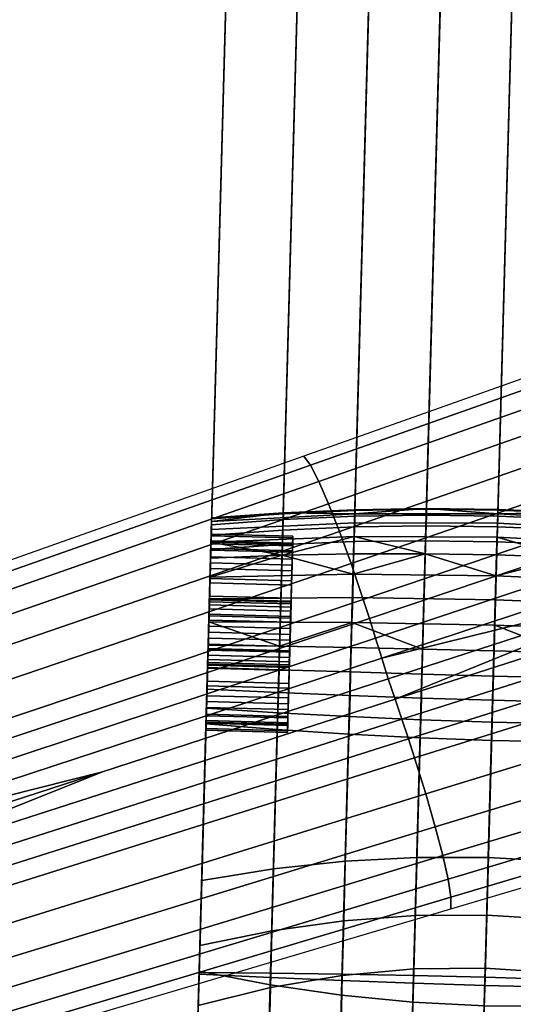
# Model space of a CAD drawing. Header units: millimetres. Extents: x -335 to 335, y -340 to 312.
# Tile 9 of 108: x -275 to -244, y -102 to -42. Entities that reach past the tile are written whole.
import ezdxf

# ---------------------------------------------------------------- set-up
doc = ezdxf.new("R2010")
doc.units = ezdxf.units.MM
doc.header["$MEASUREMENT"] = 0
doc.layers.add('podnoz', color=7, linetype='Continuous', true_color=0x000000)
doc.layers.add('podrucky', color=7, linetype='Continuous', true_color=0x000000)

msp = doc.modelspace()

# ---------------------------------------------------------------- meshes
at = {"layer": 'podnoz'}
mesh = msp.add_polyface(dxfattribs=at)
corners = [(-182.512, -56, 156.998), (-150.496, -45.326, 166.603), (-150.99, -43.807, 165.589), (-182.965, -54.582, 156.058), (-182.045, -57.473, 157.577), (-149.98, -46.912, 167.216), (-221.785, -56.465, 118.158), (-186.617, -44.012, 126.761), (-186.936, -43.385, 118.742), (-222.162, -55.859, 110.785), (-221.303, -57.511, 124.922), (-186.176, -45.097, 134.158), (-220.727, -58.952, 130.965), (-185.623, -46.601, 140.794), (-220.068, -60.743, 136.173), (-184.969, -48.484, 146.534), (-219.344, -62.837, 140.436), (-184.225, -50.705, 151.239), (-218.568, -65.188, 143.64), (-183.402, -53.224, 154.773), (-218.166, -66.446, 144.809), (-217.754, -67.751, 145.672), (-217.338, -69.098, 146.213), (-255.027, -72.881, 125.082), (-255.689, -71.19, 120.378), (-254.316, -74.847, 128.922), (-253.57, -77.038, 131.805), (-253.191, -78.203, 132.859), (-252.811, -79.405, 133.639), (-252.43, -80.638, 134.135), (-165.527, -53.783, 162.668), (-149.447, -48.559, 167.409), (-199.266, -64.746, 152.19), (-181.566, -58.995, 157.777), (-216.916, -70.481, 146.42), (-234.512, -76.198, 140.468), (-145.197, -61.749, 148.996), (-144.713, -63.325, 141.805), (-112.168, -53.627, 148.77), (-112.695, -52.001, 156.525), (-145.82, -59.772, 155.232), (-113.359, -49.948, 163.269), (-146.57, -57.431, 160.353), (-114.15, -47.498, 168.818), (-147.434, -54.759, 164.197), (-115.059, -44.682, 172.986), (-147.902, -53.31, 165.589), (-115.551, -43.146, 174.494), (-176.846, -74.085, 126.761), (-176.734, -74.778, 118.742), (-144.215, -65.146, 125.205), (-144.381, -64.469, 133.821), (-177.129, -72.948, 134.158), (-177.564, -71.406, 140.794), (-178.141, -69.498, 146.534), (-178.844, -67.264, 151.239), (-179.66, -64.742, 154.773), (-180.104, -63.386, 156.058), (-180.57, -61.972, 156.998), (-148.396, -51.79, 166.603), (-181.059, -60.507, 157.577), (-148.912, -50.205, 167.216), (-212.617, -84.682, 118.158), (-212.566, -85.392, 110.785), (-212.842, -83.551, 124.922), (-213.223, -82.046, 130.965), (-213.742, -80.211, 136.173), (-214.389, -78.092, 140.436), (-215.143, -75.733, 143.64), (-215.555, -74.478, 144.809), (-215.99, -73.181, 145.672), (-216.445, -71.846, 146.213), (-248.213, -95.253, 108.738), (-248.215, -95.953, 101.986), (-248.381, -94.151, 114.899), (-248.701, -92.696, 120.378), (-249.16, -90.939, 125.082), (-249.74, -88.93, 128.922), (-250.426, -86.72, 131.805), (-250.803, -85.555, 132.859), (-251.201, -84.358, 133.639), (-251.617, -83.136, 134.135)]
mesh.append_faces([[corners[k] for k in face] for face in [(0, 1, 2, 3), (4, 5, 1, 0), (6, 7, 8, 9), (10, 11, 7, 6), (12, 13, 11, 10), (14, 15, 13, 12), (16, 17, 15, 14), (18, 19, 17, 16), (20, 3, 19, 18), (21, 0, 3, 20), (22, 4, 0, 21), (23, 14, 12, 24), (25, 16, 14, 23), (26, 18, 16, 25), (27, 20, 18, 26), (28, 21, 20, 27), (29, 22, 21, 28), (5, 4, 30, 31), (4, 22, 32, 33), (22, 34, 32, 32), (33, 30, 4, 4), (34, 22, 35, 35), (22, 29, 35, 35), (36, 37, 38, 39), (40, 36, 39, 41), (42, 40, 41, 43), (44, 42, 43, 45), (46, 44, 45, 47), (48, 49, 50, 51), (52, 48, 51, 37), (53, 52, 37, 36), (54, 53, 36, 40), (55, 54, 40, 42), (56, 55, 42, 44), (57, 56, 44, 46), (58, 57, 46, 59), (60, 58, 59, 61), (62, 63, 49, 48), (64, 62, 48, 52), (65, 64, 52, 53), (66, 65, 53, 54), (67, 66, 54, 55), (68, 67, 55, 56), (69, 68, 56, 57), (70, 69, 57, 58), (71, 70, 58, 60), (72, 73, 63, 62), (74, 72, 62, 64), (75, 74, 64, 65), (76, 75, 65, 66), (77, 76, 66, 67), (78, 77, 67, 68), (79, 78, 68, 69), (80, 79, 69, 70), (81, 80, 70, 71), (61, 31, 30, 60), (71, 60, 32, 32), (60, 33, 32, 32), (71, 32, 34, 34), (33, 60, 30, 30), (34, 35, 71, 71)]])
mesh = msp.add_polyface(dxfattribs=at)
corners = [(-299.432, -91.609, 64), (-297.516, -92.603, 89.984), (-297.828, -93.901, 64), (-296.73, -96.413, 64), (-296.176, -94.835, 90.146), (-296.141, -99.092, 64), (-295.125, -99.957, 89.984), (-296.092, -101.888, 64), (-296.598, -104.639, 64), (-295.809, -103.743, 89.475), (-297.617, -107.185, 64), (-296.877, -106.093, 88.986), (-299.111, -109.484, 64), (-295.223, -101.242, 89.847), (-295.354, -97.365, 90.146), (-296.787, -93.676, 90.084), (-295.693, -96.076, 90.167), (-295.168, -98.662, 90.084), (-256.797, -68.835, 108.738), (-221.785, -56.465, 118.158), (-222.162, -55.859, 110.785), (-257.211, -68.27, 101.986), (-256.285, -69.825, 114.899), (-221.303, -57.511, 124.922), (-255.689, -71.19, 120.378), (-220.727, -58.952, 130.965), (-291.65, -81.097, 98.522), (-292.062, -80.612, 92.353), (-291.135, -81.997, 104.12), (-290.537, -83.261, 109.073), (-289.875, -84.838, 113.306), (-255.027, -72.881, 125.082), (-289.166, -86.675, 116.743), (-254.316, -74.847, 128.922), (-288.43, -88.722, 119.309), (-253.57, -77.038, 131.805), (-288.059, -89.808, 120.242), (-253.191, -78.203, 132.859), (-287.688, -90.927, 120.929), (-252.811, -79.405, 133.639), (-287.318, -92.072, 121.36), (-252.43, -80.638, 134.135), (-313.377, -88.158, 86.025), (-319.453, -92.84, 98.346), (-321.525, -96.541, 103.658), (-322.252, -100.472, 106.909), (-322.203, -101.766, 107.512), (-252.051, -81.897, 134.335), (-234.512, -76.198, 140.468), (-269.531, -87.577, 128.021), (-304.316, -98.879, 114.853), (-286.955, -93.237, 121.527), (-283.617, -105.819, 98.522), (-283.668, -106.454, 92.353), (-248.215, -95.953, 101.986), (-248.213, -95.253, 108.738), (-283.73, -104.788, 104.12), (-248.381, -94.151, 114.899), (-283.988, -103.414, 109.073), (-248.701, -92.696, 120.378), (-284.379, -101.749, 113.306), (-249.16, -90.939, 125.082), (-284.887, -99.845, 116.743), (-249.74, -88.93, 128.922), (-285.494, -97.757, 119.309), (-250.426, -86.72, 131.805), (-285.832, -96.66, 120.242), (-250.803, -85.555, 132.859), (-286.189, -95.537, 120.929), (-251.201, -84.358, 133.639), (-286.564, -94.394, 121.36), (-251.617, -83.136, 134.135), (-305.346, -112.877, 86.025), (-313.012, -112.661, 98.346), (-310.365, -113.154, 94.311), (-316.865, -110.885, 103.658), (-319.764, -108.131, 106.909), (-320.484, -107.056, 107.512), (-318.992, -109.057, 106.144), (-314.367, -112.202, 100.3), (-216.445, -71.846, 146.213), (-321.115, -105.832, 107.892)]
mesh.append_faces([[corners[k] for k in face] for face in [(0, 1, 2, 2), (3, 2, 4, 4), (5, 6, 7, 7), (8, 9, 10, 10), (10, 11, 12, 12), (13, 8, 7, 7), (3, 14, 5, 5), (2, 15, 4, 4), (15, 2, 1, 1), (3, 4, 16, 16), (5, 14, 17, 17), (6, 5, 17, 17), (13, 9, 8, 8), (13, 7, 6, 6), (9, 11, 10, 10), (3, 16, 14, 14), (18, 19, 20, 21), (22, 23, 19, 18), (24, 25, 23, 22), (26, 18, 21, 27), (28, 22, 18, 26), (29, 24, 22, 28), (30, 31, 24, 29), (32, 33, 31, 30), (34, 35, 33, 32), (36, 37, 35, 34), (38, 39, 37, 36), (40, 41, 39, 38), (42, 26, 27, 27), (43, 29, 28, 28), (44, 32, 30, 30), (45, 36, 34, 34), (46, 38, 36, 36), (41, 47, 48, 48), (41, 40, 49, 47), (40, 50, 51, 51), (51, 49, 40, 40), (52, 53, 54, 55), (56, 52, 55, 57), (58, 56, 57, 59), (60, 58, 59, 61), (62, 60, 61, 63), (64, 62, 63, 65), (66, 64, 65, 67), (68, 66, 67, 69), (70, 68, 69, 71), (72, 53, 52, 52), (73, 56, 58, 58), (56, 74, 52, 52), (75, 60, 62, 62), (76, 64, 66, 66), (77, 66, 68, 68), (64, 78, 62, 62), (60, 79, 58, 58), (71, 48, 47, 47), (80, 48, 71, 71), (71, 47, 49, 70), (70, 51, 50, 50), (51, 70, 49, 49), (70, 81, 68, 68)]])
at = {"layer": 'podrucky'}
mesh = msp.add_polyface(dxfattribs=at)
corners = [(-221.451, 160.112, 632.927), (-221.936, 142.486, 631.806), (-221.629, 153.629, 630.459), (-221.214, 168.72, 632.027), (-221.478, 159.15, 629.19), (-228.629, -100.823, 645.978), (-221.328, 164.581, 627.529), (-256.616, 154.592, 630.459), (-256.923, 143.448, 631.806), (-256.438, 161.074, 632.927), (-263.615, -99.861, 645.978), (-256.464, 160.113, 629.19), (-256.201, 169.682, 632.027), (-256.315, 165.544, 627.529), (-247.691, 160.203, 626.371), (-252.071, 160.186, 627.544), (-251.925, 165.436, 625.985), (-247.549, 165.325, 624.885), (-247.838, 155.004, 627.51), (-252.221, 154.853, 628.738), (-248.142, 144.52, 628.735), (-252.53, 144.093, 630.014), (-243.322, 160.166, 625.669), (-243.182, 165.211, 624.227), (-243.465, 155.047, 626.775), (-243.758, 144.727, 627.968), (-238.959, 160.073, 625.436), (-238.821, 165.093, 624.008), (-239.099, 154.981, 626.531), (-239.381, 144.716, 627.713), (-234.599, 159.925, 625.67), (-234.461, 164.971, 624.228), (-234.737, 154.807, 626.777), (-235.012, 144.486, 627.97), (-230.235, 159.723, 626.373), (-230.096, 164.845, 624.887), (-230.375, 154.524, 627.513), (-230.648, 144.037, 628.738), (-225.864, 159.464, 627.546), (-225.721, 164.715, 625.986), (-226.007, 154.131, 628.74), (-226.29, 143.371, 630.016), (-256.464, 160.113, 629.19), (-256.315, 165.544, 627.529), (-256.616, 154.592, 630.459), (-256.923, 143.448, 631.806), (-225.578, 169.847, 624.071), (-221.183, 169.881, 625.486), (-221.328, 164.581, 627.529), (-221.478, 159.15, 629.19), (-221.629, 153.629, 630.459), (-221.936, 142.486, 631.806), (-247.737, 159.208, 636.013), (-252.093, 160.005, 634.727), (-259.241, -99.894, 647.727), (-254.866, -99.952, 648.976), (-247.494, 168.639, 634.974), (-251.856, 169.094, 633.745), (-243.374, 158.681, 636.784), (-250.491, -100.035, 649.724), (-243.119, 168.317, 635.712), (-238.737, 168.13, 635.958), (-239.004, 158.426, 637.04), (-234.353, 168.076, 635.711), (-234.628, 158.441, 636.782), (-229.969, 168.157, 634.972), (-230.244, 158.728, 636.011), (-225.588, 168.372, 633.743), (-225.853, 159.284, 634.725), (-256.438, 161.074, 632.927), (-263.615, -99.861, 645.978), (-256.201, 169.682, 632.027), (-233.001, -100.616, 647.725), (-228.629, -100.823, 645.978), (-221.451, 160.112, 632.927), (-221.214, 168.72, 632.027)]
mesh.append_faces([[corners[k] for k in face] for face in [(0, 1, 2, 2), (3, 0, 4, 4), (2, 4, 0, 0), (0, 5, 1, 1), (3, 4, 6, 6), (7, 8, 9, 9), (10, 9, 8, 8), (11, 12, 13, 13), (9, 11, 7, 7), (9, 12, 11, 11), (14, 15, 16, 17), (18, 19, 15, 14), (20, 21, 19, 18), (22, 14, 17, 23), (24, 18, 14, 22), (25, 20, 18, 24), (26, 22, 23, 27), (28, 24, 22, 26), (29, 25, 24, 28), (30, 26, 27, 31), (32, 28, 26, 30), (33, 29, 28, 32), (34, 30, 31, 35), (36, 32, 30, 34), (37, 33, 32, 36), (38, 34, 35, 39), (40, 36, 34, 38), (41, 37, 36, 40), (42, 43, 16, 15), (44, 42, 15, 19), (45, 44, 19, 21), (39, 46, 47, 48), (40, 38, 49, 50), (41, 40, 50, 51), (38, 39, 48, 49), (52, 53, 54, 55), (56, 57, 53, 52), (58, 52, 55, 59), (60, 56, 52, 58), (61, 60, 58, 62), (63, 61, 62, 64), (65, 63, 64, 66), (67, 65, 66, 68), (69, 70, 54, 53), (71, 69, 53, 57), (68, 72, 73, 74), (67, 68, 74, 75)]])
mesh = msp.add_polyface(dxfattribs=at)
corners = [(-221.936, 142.486, 631.806), (-228.629, -100.823, 645.978), (-228.632, -100.923, 643.981), (-262.851, -72.049, 449.635), (-262.878, -73.039, 450), (-262.853, -72.118, 451.044), (-262.856, -72.264, 448.241), (-262.88, -73.139, 448.908), (-263.615, -99.861, 645.978), (-256.923, 143.448, 631.806), (-263.618, -99.961, 643.981), (-254.877, -100.351, 640.984), (-259.249, -100.168, 642.232), (-252.53, 144.093, 630.014), (-248.142, 144.52, 628.735), (-254.08, -71.952, 452.521), (-258.464, -72.151, 452.486), (-258.485, -72.797, 453.849), (-254.102, -72.604, 453.934), (-254.074, -71.596, 451.005), (-258.458, -71.793, 451.021), (-250.504, -100.509, 640.235), (-243.758, 144.727, 627.968), (-249.706, -71.881, 452.541), (-249.727, -72.536, 453.986), (-249.699, -71.526, 450.995), (-246.13, -100.642, 639.986), (-239.381, 144.716, 627.713), (-245.341, -71.938, 452.548), (-245.359, -72.594, 454.003), (-245.331, -71.583, 450.992), (-241.757, -100.749, 640.236), (-235.012, 144.486, 627.97), (-240.98, -72.121, 452.541), (-240.995, -72.777, 453.986), (-240.968, -71.766, 450.996), (-237.384, -100.832, 640.986), (-230.648, 144.037, 628.738), (-236.605, -72.077, 451.005), (-236.619, -72.433, 452.521), (-233.009, -100.89, 642.234), (-226.29, 143.371, 630.016), (-232.239, -72.515, 451.021), (-232.253, -72.872, 452.486), (-263.618, -99.961, 643.981), (-256.923, 143.448, 631.806), (-262.853, -72.118, 451.044), (-262.862, -72.478, 452.438), (-262.851, -72.049, 449.635), (-258.467, -71.736, 449.545), (-249.706, -71.483, 449.441), (-254.085, -71.548, 449.48), (-245.33, -71.542, 449.428), (-221.936, 142.486, 631.806), (-228.632, -100.923, 643.981), (-240.959, -71.724, 449.441), (-236.592, -72.03, 449.48), (-232.227, -72.459, 449.545), (-245.353, -72.378, 446.397), (-254.091, -72.355, 446.52), (-254.08, -71.799, 447.975), (-245.337, -71.805, 447.886), (-236.63, -72.836, 446.52), (-236.61, -72.28, 447.975), (-262.856, -72.264, 448.241), (-262.87, -72.767, 446.892), (-227.87, -73.226, 448.241), (-239.004, 158.426, 637.04), (-243.374, 158.681, 636.784), (-250.491, -100.035, 649.724), (-246.117, -100.142, 649.973), (-234.628, 158.441, 636.782), (-241.744, -100.275, 649.723), (-230.244, 158.728, 636.011), (-237.373, -100.433, 648.974), (-225.853, 159.284, 634.725), (-233.001, -100.616, 647.725)]
mesh.append_faces([[corners[k] for k in face] for face in [(0, 1, 2, 2), (3, 4, 5, 5), (6, 7, 3, 3), (8, 9, 10, 10), (11, 12, 13, 14), (15, 16, 17, 18), (19, 20, 16, 15), (21, 11, 14, 22), (23, 15, 18, 24), (25, 19, 15, 23), (26, 21, 22, 27), (28, 23, 24, 29), (30, 25, 23, 28), (31, 26, 27, 32), (33, 28, 29, 34), (35, 30, 28, 33), (36, 31, 32, 37), (38, 35, 33, 39), (40, 36, 37, 41), (42, 38, 39, 43), (44, 45, 13, 12), (46, 47, 16, 20), (48, 46, 20, 49), (19, 25, 50, 51), (19, 51, 49, 20), (52, 50, 25, 30), (40, 41, 53, 54), (35, 55, 52, 30), (56, 55, 35, 38), (57, 56, 38, 42), (58, 59, 60, 61), (62, 58, 61, 63), (64, 48, 49, 49), (51, 60, 49, 49), (64, 49, 60, 60), (61, 50, 52, 52), (50, 61, 60, 60), (61, 52, 55, 55), (51, 50, 60, 60), (60, 59, 65, 64), (63, 55, 56, 56), (57, 63, 56, 56), (57, 66, 63, 63), (55, 63, 61, 61), (67, 68, 69, 70), (71, 67, 70, 72), (73, 71, 72, 74), (75, 73, 74, 76)]])
mesh = msp.add_polyface(dxfattribs=at)
corners = [(-257.882, -73.277, 451.092), (-257.904, -74.062, 452.025), (-257.891, -73.598, 452.209), (-257.896, -73.768, 451.001), (-257.88, -73.177, 450), (-257.894, -73.676, 450), (-257.896, -73.768, 448.999), (-257.904, -74.062, 447.975), (-257.882, -73.277, 448.908), (-257.891, -73.598, 447.791), (-262.892, -73.539, 450), (-257.894, -73.676, 450), (-257.896, -73.768, 448.999), (-262.894, -73.631, 448.999), (-262.894, -73.631, 451.001), (-257.896, -73.768, 451.001), (-262.88, -73.139, 448.908), (-262.89, -73.46, 447.791), (-257.891, -73.598, 447.791), (-257.882, -73.277, 448.908), (-262.878, -73.039, 450), (-257.88, -73.177, 450), (-262.89, -73.46, 452.209), (-262.88, -73.139, 451.092), (-257.882, -73.277, 451.092), (-257.891, -73.598, 452.209), (-262.89, -73.46, 452.209), (-262.904, -74.017, 453.283), (-262.862, -72.478, 452.438), (-262.88, -73.115, 453.729), (-262.853, -72.118, 451.044), (-262.88, -73.139, 451.092), (-262.878, -73.039, 450), (-262.89, -73.46, 447.791), (-262.856, -72.264, 448.241), (-262.87, -72.767, 446.892), (-262.851, -72.049, 449.635), (-262.88, -73.139, 448.908), (-262.892, -73.536, 445.674), (-262.904, -74.017, 446.717), (-262.926, -74.796, 454.243), (-262.904, -73.983, 454.841), (-254.102, -72.604, 453.934), (-258.485, -72.797, 453.849), (-258.521, -73.683, 455.031), (-254.139, -73.504, 455.166), (-249.727, -72.536, 453.986), (-249.76, -73.445, 455.247), (-245.359, -72.594, 454.003), (-245.384, -73.505, 455.274), (-240.995, -72.777, 453.986), (-241.013, -73.686, 455.247), (-236.633, -73.085, 453.934), (-236.646, -73.986, 455.166), (-236.619, -72.433, 452.521), (-240.98, -72.121, 452.541), (-232.267, -73.518, 453.849), (-232.28, -74.406, 455.031), (-232.253, -72.872, 452.486), (-262.88, -73.115, 453.729), (-262.904, -73.983, 454.841), (-262.862, -72.478, 452.438), (-258.464, -72.151, 452.486), (-227.893, -74.078, 453.729), (-227.875, -73.44, 452.438), (-232.239, -72.515, 451.021), (-227.866, -73.08, 451.044), (-227.864, -73.011, 449.635), (-232.227, -72.459, 449.545), (-245.376, -73.235, 445.051), (-254.118, -73.19, 445.206), (-254.091, -72.355, 446.52), (-245.353, -72.378, 446.397), (-236.649, -73.671, 445.206), (-236.63, -72.836, 446.52), (-258.539, -74.338, 444.336), (-262.892, -73.536, 445.674), (-262.87, -72.767, 446.892), (-245.406, -74.318, 443.922), (-249.781, -74.24, 443.968), (-236.61, -72.28, 447.975), (-227.87, -73.226, 448.241), (-227.884, -73.729, 446.892), (-227.904, -74.498, 445.674), (-241.035, -74.481, 443.968)]
mesh.append_faces([[corners[k] for k in face] for face in [(0, 1, 2, 2), (3, 0, 4, 4), (4, 5, 3, 3), (3, 1, 0, 0), (6, 5, 4, 4), (7, 8, 9, 9), (8, 7, 6, 6), (6, 4, 8, 8), (10, 11, 12, 13), (14, 15, 11, 10), (16, 17, 18, 19), (20, 16, 19, 21), (22, 23, 24, 25), (23, 20, 21, 24), (26, 27, 28, 28), (29, 28, 27, 27), (30, 26, 28, 28), (31, 30, 32, 32), (33, 34, 35, 35), (32, 36, 37, 37), (38, 39, 35, 35), (39, 33, 35, 35), (37, 34, 33, 33), (31, 26, 30, 30), (40, 41, 29, 29), (42, 43, 44, 45), (46, 42, 45, 47), (48, 46, 47, 49), (50, 48, 49, 51), (52, 50, 51, 53), (54, 55, 50, 52), (56, 52, 53, 57), (58, 54, 52, 56), (59, 60, 44, 43), (61, 59, 43, 62), (58, 56, 63, 64), (65, 58, 64, 66), (65, 66, 67, 68), (69, 70, 71, 72), (73, 69, 72, 74), (70, 75, 76, 76), (76, 77, 71, 70), (70, 69, 78, 79), (74, 80, 81, 82), (81, 68, 67, 67), (82, 83, 73, 74), (73, 84, 69, 69)]])
mesh = msp.add_polyface(dxfattribs=at)
corners = [(-257.938, -75.287, 453.889), (-257.906, -74.154, 453.283), (-257.918, -74.573, 453.01), (-257.954, -75.892, 455.022), (-257.989, -77.151, 455.114), (-257.984, -76.967, 455.579), (-258.017, -78.174, 455.408), (-258.015, -78.083, 455.9), (-258.045, -79.174, 455.5), (-257.928, -74.933, 454.243), (-257.962, -76.166, 454.603), (-257.962, -76.166, 445.397), (-257.938, -75.287, 446.111), (-257.928, -74.933, 445.757), (-257.906, -74.154, 446.717), (-257.989, -77.151, 444.886), (-257.954, -75.892, 444.978), (-257.984, -76.967, 444.421), (-258.017, -78.174, 444.592), (-258.015, -78.083, 444.1), (-258.045, -79.174, 444), (-258.045, -79.174, 444.5), (-258.045, -79.174, 456), (-262.916, -74.435, 446.99), (-257.918, -74.573, 446.99), (-257.938, -75.287, 446.111), (-262.936, -75.149, 446.111), (-262.894, -73.631, 448.999), (-257.896, -73.768, 448.999), (-257.904, -74.062, 447.975), (-262.902, -73.925, 447.975), (-262.902, -73.925, 452.025), (-257.904, -74.062, 452.025), (-257.896, -73.768, 451.001), (-262.894, -73.631, 451.001), (-262.936, -75.149, 453.889), (-257.938, -75.287, 453.889), (-257.918, -74.573, 453.01), (-262.916, -74.435, 453.01), (-262.904, -74.017, 446.717), (-262.926, -74.796, 445.757), (-257.928, -74.933, 445.757), (-257.906, -74.154, 446.717), (-262.89, -73.46, 447.791), (-257.891, -73.598, 447.791), (-262.926, -74.796, 454.243), (-262.904, -74.017, 453.283), (-257.906, -74.154, 453.283), (-257.928, -74.933, 454.243), (-262.89, -73.46, 452.209), (-257.891, -73.598, 452.209), (-262.952, -75.755, 455.022), (-257.954, -75.892, 455.022), (-257.993, -77.315, 450.736), (-257.99, -77.208, 450.364), (-258.096, -81.033, 450.736), (-257.989, -77.175, 450), (-258.099, -81.14, 450.364), (-258.091, -80.848, 451.094), (-257.999, -77.501, 451.094), (-258.065, -79.91, 451.86), (-258.024, -78.438, 451.86), (-258.015, -78.08, 451.674), (-258.006, -77.761, 451.414), (-258.075, -80.268, 451.674), (-258.083, -80.588, 451.414), (-257.99, -77.208, 449.636), (-258.1, -81.174, 450), (-258.006, -77.761, 448.586), (-258.091, -80.848, 448.906), (-257.999, -77.501, 448.906), (-258.015, -78.08, 448.326), (-258.083, -80.588, 448.586), (-257.993, -77.315, 449.264), (-258.099, -81.14, 449.636), (-258.055, -79.538, 451.967), (-258.035, -78.811, 451.967), (-258.096, -81.033, 449.264), (-258.045, -79.174, 452), (-254.182, -75.499, 443.234), (-254.217, -76.927, 442.615), (-262.987, -77.003, 443.302), (-262.95, -75.676, 443.86), (-254.263, -78.45, 442.294), (-258.691, -79.893, 442.6), (-263.025, -78.416, 443.028)]
mesh.append_faces([[corners[k] for k in face] for face in [(0, 1, 2, 2), (3, 4, 5, 5), (6, 5, 4, 4), (5, 6, 7, 7), (8, 7, 6, 6), (1, 0, 9, 9), (10, 9, 0, 0), (9, 10, 3, 3), (4, 3, 10, 10), (11, 12, 13, 13), (14, 13, 12, 12), (15, 11, 16, 16), (13, 16, 11, 11), (17, 15, 16, 16), (18, 15, 17, 17), (19, 18, 17, 17), (19, 20, 21, 21), (19, 21, 18, 18), (7, 8, 22, 22), (23, 24, 25, 26), (27, 28, 29, 30), (30, 29, 24, 23), (31, 32, 33, 34), (35, 36, 37, 38), (38, 37, 32, 31), (39, 40, 41, 42), (43, 39, 42, 44), (45, 46, 47, 48), (46, 49, 50, 47), (51, 45, 48, 52), (53, 54, 55, 55), (56, 57, 54, 54), (53, 58, 59, 59), (60, 61, 62, 62), (62, 63, 64, 64), (59, 65, 63, 63), (56, 66, 67, 67), (68, 69, 70, 70), (71, 72, 68, 68), (66, 73, 74, 74), (75, 76, 61, 61), (57, 55, 54, 54), (69, 77, 70, 70), (77, 74, 73, 73), (75, 78, 76, 76), (79, 80, 81, 82), (83, 84, 85, 85), (85, 81, 80, 83)]])
mesh = msp.add_polyface(dxfattribs=at)
corners = [(-262.96, -76.028, 445.397), (-257.962, -76.166, 445.397), (-257.989, -77.151, 444.886), (-262.987, -77.013, 444.886), (-262.936, -75.149, 446.111), (-257.938, -75.287, 446.111), (-262.987, -77.013, 455.114), (-257.989, -77.151, 455.114), (-257.962, -76.166, 454.603), (-262.96, -76.028, 454.603), (-257.938, -75.287, 453.889), (-262.936, -75.149, 453.889), (-262.952, -75.755, 444.978), (-262.982, -76.829, 444.421), (-257.984, -76.967, 444.421), (-257.954, -75.892, 444.978), (-262.926, -74.796, 445.757), (-257.928, -74.933, 445.757), (-262.982, -76.829, 455.579), (-262.952, -75.755, 455.022), (-257.954, -75.892, 455.022), (-257.984, -76.967, 455.579), (-262.989, -77.071, 449.636), (-262.992, -77.178, 449.264), (-257.993, -77.315, 449.264), (-257.99, -77.208, 449.636), (-262.997, -77.364, 448.906), (-257.999, -77.501, 448.906), (-262.988, -77.038, 450), (-257.989, -77.175, 450), (-262.992, -77.178, 450.736), (-262.989, -77.071, 450.364), (-257.99, -77.208, 450.364), (-257.993, -77.315, 450.736), (-262.997, -77.364, 451.094), (-257.999, -77.501, 451.094), (-262.894, -73.631, 451.001), (-262.992, -77.178, 450.736), (-262.902, -73.925, 452.025), (-262.916, -74.435, 453.01), (-263.004, -77.623, 451.414), (-262.936, -75.149, 453.889), (-262.989, -77.071, 450.364), (-262.892, -73.539, 450), (-262.988, -77.038, 450), (-262.894, -73.631, 448.999), (-262.96, -76.028, 454.603), (-262.997, -77.364, 451.094), (-263.013, -77.943, 451.674), (-262.987, -77.013, 455.114), (-262.989, -77.071, 449.636), (-262.902, -73.925, 447.975), (-262.992, -77.178, 449.264), (-262.997, -77.364, 448.906), (-262.916, -74.435, 446.99), (-262.936, -75.149, 446.111), (-263.004, -77.623, 448.586), (-262.96, -76.028, 445.397), (-262.987, -77.013, 444.886), (-263.022, -78.301, 448.14), (-263.013, -77.943, 448.326), (-262.904, -74.017, 453.283), (-262.926, -74.796, 454.243), (-262.88, -73.115, 453.729), (-262.926, -74.796, 445.757), (-262.904, -74.017, 446.717), (-262.892, -73.536, 445.674), (-262.952, -75.755, 455.022), (-262.904, -73.983, 454.841), (-262.918, -74.514, 444.659), (-262.952, -75.755, 444.978), (-262.982, -76.829, 455.579), (-263.013, -77.945, 455.9), (-262.95, -75.676, 443.86), (-262.982, -76.829, 444.421), (-262.987, -77.003, 443.302), (-263.013, -77.945, 444.1), (-262.892, -73.536, 445.674), (-258.539, -74.338, 444.336), (-262.918, -74.514, 444.659), (-262.95, -75.676, 443.86)]
mesh.append_faces([[corners[k] for k in face] for face in [(0, 1, 2, 3), (4, 5, 1, 0), (6, 7, 8, 9), (9, 8, 10, 11), (12, 13, 14, 15), (16, 12, 15, 17), (18, 19, 20, 21), (22, 23, 24, 25), (23, 26, 27, 24), (28, 22, 25, 29), (30, 31, 32, 33), (34, 30, 33, 35), (31, 28, 29, 32), (36, 37, 38, 38), (39, 38, 37, 37), (40, 41, 39, 39), (42, 36, 43, 43), (43, 44, 42, 42), (37, 36, 42, 42), (45, 44, 43, 43), (40, 46, 41, 41), (47, 39, 37, 37), (48, 46, 40, 40), (47, 40, 39, 39), (46, 48, 49, 49), (50, 45, 51, 51), (51, 52, 50, 50), (50, 44, 45, 45), (53, 51, 54, 54), (53, 54, 55, 55), (56, 55, 57, 57), (58, 59, 57, 57), (53, 52, 51, 51), (56, 57, 60, 60), (53, 55, 56, 56), (61, 62, 63, 63), (64, 65, 66, 66), (67, 68, 62, 62), (66, 69, 70, 70), (64, 66, 70, 70), (68, 67, 71, 71), (68, 71, 72, 72), (73, 74, 69, 69), (74, 70, 69, 69), (75, 76, 73, 73), (74, 73, 76, 76), (77, 78, 79, 79), (80, 79, 78, 78)]])
mesh = msp.add_polyface(dxfattribs=at)
corners = [(-257.918, -74.573, 453.01), (-257.891, -73.598, 452.209), (-257.904, -74.062, 452.025), (-257.906, -74.154, 453.283), (-257.918, -74.573, 446.99), (-257.904, -74.062, 447.975), (-257.891, -73.598, 447.791), (-257.938, -75.287, 446.111), (-257.906, -74.154, 446.717), (-254.139, -73.504, 455.166), (-258.521, -73.683, 455.031), (-259.066, -93.524, 476.573), (-254.677, -93.056, 476.987), (-249.76, -73.445, 455.247), (-250.292, -92.824, 477.236), (-245.384, -73.505, 455.274), (-245.916, -92.827, 477.318), (-241.013, -73.686, 455.247), (-241.546, -93.065, 477.235), (-254.118, -73.19, 445.206), (-249.781, -74.24, 443.968), (-254.159, -74.247, 444.106), (-258.539, -74.338, 444.336), (-241.035, -74.481, 443.968), (-245.406, -74.318, 443.922), (-245.376, -73.235, 445.051), (-245.481, -77.062, 442.387), (-254.217, -76.927, 442.615), (-254.182, -75.499, 443.234), (-245.441, -75.601, 443.026), (-245.524, -78.622, 442.05), (-254.263, -78.45, 442.294), (-236.756, -77.408, 442.615), (-236.712, -75.98, 443.234), (-236.793, -78.931, 442.295), (-262.95, -75.676, 443.86), (-249.942, -80.073, 442.091), (-254.317, -79.975, 442.282), (-245.567, -80.186, 442.028), (-258.691, -79.893, 442.6), (-241.195, -80.314, 442.092), (-254.381, -82.914, 443.157), (-258.755, -82.73, 443.478), (-258.721, -81.341, 442.891), (-254.346, -81.474, 442.568), (-254.421, -84.208, 444.023), (-258.793, -83.971, 444.334), (-254.463, -85.282, 445.106), (-258.832, -84.995, 445.399), (-254.902, -101.251, 464.766), (-259.262, -100.619, 465.308), (-250.014, -83.073, 442.965), (-249.977, -81.601, 442.375), (-250.053, -84.398, 443.837), (-250.091, -85.502, 444.93), (-250.536, -101.679, 464.44), (-245.651, -83.206, 442.901), (-245.61, -81.724, 442.31), (-245.688, -84.541, 443.775), (-245.718, -85.656, 444.872), (-246.165, -101.902, 464.332), (-241.288, -83.313, 442.966), (-241.245, -81.842, 442.375), (-241.322, -84.638, 443.837), (-241.345, -85.743, 444.931), (-237.409, -101.732, 464.766), (-241.79, -101.919, 464.441), (-236.97, -85.763, 445.106)]
mesh.append_faces([[corners[k] for k in face] for face in [(0, 1, 2, 2), (1, 0, 3, 3), (4, 5, 6, 6), (7, 4, 8, 8), (6, 8, 4, 4), (9, 10, 11, 12), (13, 9, 12, 14), (15, 13, 14, 16), (17, 15, 16, 18), (19, 20, 21, 21), (22, 19, 21, 21), (23, 24, 25, 25), (26, 27, 28, 29), (30, 31, 27, 26), (32, 26, 29, 33), (34, 30, 26, 32), (21, 28, 22, 22), (35, 22, 28, 28), (29, 20, 24, 24), (20, 29, 28, 28), (29, 24, 23, 23), (21, 20, 28, 28), (31, 36, 37, 37), (31, 30, 38, 36), (39, 31, 37, 37), (40, 30, 34, 34), (30, 40, 38, 38), (23, 33, 29, 29), (41, 42, 43, 44), (45, 46, 42, 41), (47, 48, 46, 45), (49, 50, 48, 47), (51, 41, 44, 52), (53, 45, 41, 51), (54, 47, 45, 53), (55, 49, 47, 54), (56, 51, 52, 57), (58, 53, 51, 56), (59, 54, 53, 58), (60, 55, 54, 59), (61, 56, 57, 62), (63, 58, 56, 61), (64, 59, 58, 63), (65, 66, 64, 67), (43, 39, 37, 44), (36, 38, 57, 52), (52, 44, 37, 36), (57, 38, 40, 62)]])
mesh = msp.add_polyface(dxfattribs=at)
corners = [(-263.191, -84.443, 448.999), (-258.193, -84.58, 448.999), (-258.196, -84.672, 450), (-263.194, -84.535, 450), (-263.169, -83.639, 446.99), (-258.171, -83.776, 446.99), (-258.186, -84.286, 447.975), (-263.184, -84.149, 447.975), (-263.125, -82.045, 445.397), (-258.127, -82.183, 445.397), (-258.151, -83.062, 446.111), (-263.149, -82.924, 446.111), (-263.184, -84.149, 452.025), (-258.186, -84.286, 452.025), (-258.171, -83.776, 453.01), (-263.169, -83.639, 453.01), (-258.193, -84.58, 451.001), (-263.191, -84.443, 451.001), (-258.151, -83.062, 453.889), (-263.149, -82.924, 453.889), (-263.205, -84.934, 448.908), (-263.208, -85.035, 450), (-258.209, -85.172, 450), (-258.207, -85.072, 448.908), (-263.181, -84.057, 446.717), (-263.196, -84.613, 447.791), (-258.198, -84.751, 447.791), (-258.183, -84.194, 446.717), (-263.133, -82.319, 444.978), (-263.159, -83.278, 445.757), (-258.161, -83.415, 445.757), (-258.135, -82.456, 444.978), (-263.159, -83.278, 454.243), (-263.133, -82.319, 455.022), (-258.135, -82.456, 455.022), (-258.161, -83.415, 454.243), (-263.196, -84.613, 452.209), (-263.181, -84.057, 453.283), (-258.183, -84.194, 453.283), (-258.198, -84.751, 452.209), (-263.205, -84.934, 451.092), (-258.207, -85.072, 451.092), (-263.089, -80.71, 451.094), (-263.184, -84.149, 452.025), (-263.169, -83.639, 453.01), (-263.097, -81.003, 450.364), (-263.191, -84.443, 451.001), (-263.194, -84.535, 450), (-263.098, -81.036, 450), (-263.191, -84.443, 448.999), (-263.184, -84.149, 447.975), (-263.097, -81.003, 449.636), (-263.094, -80.896, 449.264), (-263.169, -83.639, 446.99), (-263.613, -99.781, 466.068), (-263.013, -77.945, 455.9), (-263.043, -79.037, 456), (-263.073, -80.128, 455.9), (-263.104, -81.245, 455.579), (-263.133, -82.319, 455.022), (-263.159, -83.278, 454.243), (-263.181, -84.057, 453.283), (-263.205, -84.934, 451.092), (-263.196, -84.613, 452.209), (-263.208, -85.035, 450), (-263.46, -94.228, 475.993), (-263.197, -84.641, 445.809), (-263.133, -82.319, 444.978), (-263.171, -83.688, 444.77), (-263.104, -81.245, 444.421), (-263.159, -83.278, 445.757), (-263.205, -84.934, 448.908), (-263.196, -84.613, 447.791), (-263.181, -84.057, 446.717), (-262.904, -73.983, 454.841), (-263.46, -94.228, 475.993), (-259.066, -93.524, 476.573), (-258.521, -73.683, 455.031), (-263.171, -83.688, 444.77), (-263.139, -82.519, 443.929), (-258.755, -82.73, 443.478), (-258.793, -83.971, 444.334), (-263.197, -84.641, 445.809), (-258.832, -84.995, 445.399), (-263.613, -99.781, 466.068), (-259.262, -100.619, 465.308)]
mesh.append_faces([[corners[k] for k in face] for face in [(0, 1, 2, 3), (4, 5, 6, 7), (7, 6, 1, 0), (8, 9, 10, 11), (11, 10, 5, 4), (12, 13, 14, 15), (3, 2, 16, 17), (17, 16, 13, 12), (15, 14, 18, 19), (20, 21, 22, 23), (24, 25, 26, 27), (25, 20, 23, 26), (28, 29, 30, 31), (29, 24, 27, 30), (32, 33, 34, 35), (36, 37, 38, 39), (21, 40, 41, 22), (40, 36, 39, 41), (37, 32, 35, 38), (42, 43, 44, 44), (45, 46, 43, 43), (47, 46, 45, 45), (48, 49, 47, 47), (50, 49, 51, 51), (50, 52, 53, 53), (54, 55, 56, 56), (57, 54, 56, 56), (54, 58, 59, 59), (54, 60, 61, 61), (60, 54, 59, 59), (62, 54, 63, 63), (54, 61, 63, 63), (64, 54, 62, 62), (54, 57, 58, 58), (54, 65, 55, 55), (66, 67, 68, 68), (67, 69, 68, 68), (66, 70, 67, 67), (54, 64, 71, 71), (66, 72, 73, 73), (71, 72, 66, 66), (70, 66, 73, 73), (66, 54, 71, 71), (74, 75, 76, 77), (78, 79, 80, 81), (82, 78, 81, 83), (84, 82, 83, 85)]])
mesh = msp.add_polyface(dxfattribs=at)
corners = [(-263.07, -80.037, 444.592), (-258.072, -80.175, 444.592), (-258.101, -81.198, 444.886), (-263.099, -81.061, 444.886), (-258.127, -82.183, 445.397), (-263.125, -82.045, 445.397), (-263.099, -81.061, 455.114), (-258.101, -81.198, 455.114), (-258.072, -80.175, 455.408), (-263.07, -80.037, 455.408), (-263.149, -82.924, 453.889), (-258.151, -83.062, 453.889), (-258.127, -82.183, 454.603), (-263.125, -82.045, 454.603), (-263.073, -80.128, 444.1), (-263.104, -81.245, 444.421), (-258.105, -81.382, 444.421), (-258.075, -80.266, 444.1), (-263.133, -82.319, 444.978), (-258.135, -82.456, 444.978), (-263.104, -81.245, 455.579), (-263.073, -80.128, 455.9), (-258.075, -80.266, 455.9), (-258.105, -81.382, 455.579), (-263.133, -82.319, 455.022), (-258.135, -82.456, 455.022), (-263.097, -81.003, 449.636), (-263.098, -81.036, 450), (-258.1, -81.174, 450), (-258.099, -81.14, 449.636), (-263.089, -80.71, 448.906), (-263.094, -80.896, 449.264), (-258.096, -81.033, 449.264), (-258.091, -80.848, 448.906), (-263.073, -80.131, 448.326), (-263.082, -80.451, 448.586), (-258.083, -80.588, 448.586), (-258.075, -80.268, 448.326), (-263.063, -79.773, 448.14), (-258.065, -79.91, 448.14), (-263.082, -80.451, 451.414), (-263.073, -80.131, 451.674), (-258.075, -80.268, 451.674), (-258.083, -80.588, 451.414), (-263.063, -79.773, 451.86), (-258.065, -79.91, 451.86), (-263.094, -80.896, 450.736), (-263.089, -80.71, 451.094), (-258.091, -80.848, 451.094), (-258.096, -81.033, 450.736), (-263.097, -81.003, 450.364), (-258.099, -81.14, 450.364), (-263.099, -81.061, 455.114), (-263.053, -79.401, 451.967), (-263.063, -79.773, 451.86), (-263.073, -80.131, 451.674), (-263.082, -80.451, 451.414), (-263.089, -80.71, 451.094), (-263.149, -82.924, 453.889), (-263.07, -80.037, 455.408), (-263.125, -82.045, 454.603), (-263.169, -83.639, 453.01), (-263.184, -84.149, 452.025), (-263.094, -80.896, 450.736), (-263.097, -81.003, 450.364), (-263.125, -82.045, 445.397), (-263.073, -80.131, 448.326), (-263.099, -81.061, 444.886), (-263.089, -80.71, 448.906), (-263.082, -80.451, 448.586), (-263.169, -83.639, 446.99), (-263.053, -79.401, 448.033), (-263.07, -80.037, 444.592), (-263.063, -79.773, 448.14), (-263.094, -80.896, 449.264), (-263.191, -84.443, 448.999), (-263.098, -81.036, 450), (-263.097, -81.003, 449.636), (-263.194, -84.535, 450), (-263.149, -82.924, 446.111), (-263.184, -84.149, 447.975), (-263.013, -77.945, 455.9), (-263.46, -94.228, 475.993), (-262.904, -73.983, 454.841), (-263.139, -82.519, 443.929), (-263.073, -80.128, 444.1), (-263.103, -81.204, 443.344), (-263.171, -83.688, 444.77), (-263.104, -81.245, 444.421), (-263.103, -81.204, 443.344), (-263.064, -79.826, 443.045), (-258.691, -79.893, 442.6), (-258.721, -81.341, 442.891), (-263.139, -82.519, 443.929), (-258.755, -82.73, 443.478)]
mesh.append_faces([[corners[k] for k in face] for face in [(0, 1, 2, 3), (3, 2, 4, 5), (6, 7, 8, 9), (10, 11, 12, 13), (13, 12, 7, 6), (14, 15, 16, 17), (15, 18, 19, 16), (20, 21, 22, 23), (24, 20, 23, 25), (26, 27, 28, 29), (30, 31, 32, 33), (31, 26, 29, 32), (34, 35, 36, 37), (38, 34, 37, 39), (35, 30, 33, 36), (40, 41, 42, 43), (41, 44, 45, 42), (46, 47, 48, 49), (27, 50, 51, 28), (50, 46, 49, 51), (47, 40, 43, 48), (52, 53, 54, 54), (54, 55, 52, 52), (56, 57, 58, 58), (58, 55, 56, 56), (52, 59, 53, 53), (55, 58, 60, 60), (57, 61, 58, 58), (62, 63, 64, 64), (63, 62, 57, 57), (52, 55, 60, 60), (65, 66, 67, 67), (68, 69, 70, 70), (69, 66, 65, 65), (71, 72, 67, 67), (67, 66, 73, 73), (70, 74, 68, 68), (75, 76, 77, 77), (78, 64, 76, 76), (65, 79, 69, 69), (70, 69, 79, 79), (74, 80, 77, 77), (81, 82, 83, 83), (84, 85, 86, 86), (84, 87, 88, 88), (85, 84, 88, 88), (89, 90, 91, 92), (93, 89, 92, 94)]])
mesh = msp.add_polyface(dxfattribs=at)
corners = [(-263.015, -78.036, 444.592), (-258.017, -78.174, 444.592), (-258.045, -79.174, 444.5), (-263.043, -79.037, 444.5), (-262.987, -77.013, 444.886), (-257.989, -77.151, 444.886), (-258.072, -80.175, 444.592), (-263.07, -80.037, 444.592), (-263.043, -79.037, 455.5), (-258.045, -79.174, 455.5), (-258.017, -78.174, 455.408), (-263.015, -78.036, 455.408), (-257.989, -77.151, 455.114), (-262.987, -77.013, 455.114), (-263.07, -80.037, 455.408), (-258.072, -80.175, 455.408), (-263.013, -77.945, 444.1), (-263.043, -79.037, 444), (-258.045, -79.174, 444), (-258.015, -78.083, 444.1), (-262.982, -76.829, 444.421), (-257.984, -76.967, 444.421), (-263.073, -80.128, 444.1), (-258.075, -80.266, 444.1), (-263.043, -79.037, 456), (-263.013, -77.945, 455.9), (-258.015, -78.083, 455.9), (-258.045, -79.174, 456), (-262.982, -76.829, 455.579), (-257.984, -76.967, 455.579), (-263.073, -80.128, 455.9), (-258.075, -80.266, 455.9), (-263.053, -79.401, 448.033), (-263.063, -79.773, 448.14), (-258.065, -79.91, 448.14), (-258.055, -79.538, 448.033), (-263.033, -78.673, 448.033), (-263.043, -79.037, 448), (-258.045, -79.174, 448), (-258.035, -78.811, 448.033), (-263.013, -77.943, 448.326), (-263.022, -78.301, 448.14), (-258.024, -78.438, 448.14), (-258.015, -78.08, 448.326), (-262.997, -77.364, 448.906), (-263.004, -77.623, 448.586), (-258.006, -77.761, 448.586), (-257.999, -77.501, 448.906), (-263.004, -77.623, 451.414), (-262.997, -77.364, 451.094), (-257.999, -77.501, 451.094), (-258.006, -77.761, 451.414), (-263.022, -78.301, 451.86), (-263.013, -77.943, 451.674), (-258.015, -78.08, 451.674), (-258.024, -78.438, 451.86), (-263.043, -79.037, 452), (-263.033, -78.673, 451.967), (-258.035, -78.811, 451.967), (-258.045, -79.174, 452), (-263.063, -79.773, 451.86), (-263.053, -79.401, 451.967), (-258.055, -79.538, 451.967), (-258.065, -79.91, 451.86), (-263.033, -78.673, 451.967), (-263.015, -78.036, 455.408), (-262.987, -77.013, 455.114), (-263.022, -78.301, 451.86), (-263.043, -79.037, 452), (-263.013, -77.943, 451.674), (-263.022, -78.301, 448.14), (-262.987, -77.013, 444.886), (-263.033, -78.673, 448.033), (-263.013, -77.943, 448.326), (-262.96, -76.028, 445.397), (-263.043, -79.037, 444.5), (-263.015, -78.036, 444.592), (-263.053, -79.401, 448.033), (-263.043, -79.037, 448), (-263.07, -80.037, 455.408), (-263.043, -79.037, 455.5), (-263.053, -79.401, 451.967), (-263.099, -81.061, 444.886), (-263.063, -79.773, 448.14), (-263.07, -80.037, 444.592), (-263.043, -79.037, 444), (-263.013, -77.945, 444.1), (-262.987, -77.003, 443.302), (-263.103, -81.204, 443.344), (-263.073, -80.128, 444.1), (-263.025, -78.416, 443.028), (-263.064, -79.826, 443.045), (-263.025, -78.416, 443.028), (-258.691, -79.893, 442.6), (-263.064, -79.826, 443.045)]
mesh.append_faces([[corners[k] for k in face] for face in [(0, 1, 2, 3), (4, 5, 1, 0), (3, 2, 6, 7), (8, 9, 10, 11), (11, 10, 12, 13), (14, 15, 9, 8), (16, 17, 18, 19), (20, 16, 19, 21), (17, 22, 23, 18), (24, 25, 26, 27), (25, 28, 29, 26), (30, 24, 27, 31), (32, 33, 34, 35), (36, 37, 38, 39), (40, 41, 42, 43), (41, 36, 39, 42), (44, 45, 46, 47), (45, 40, 43, 46), (37, 32, 35, 38), (48, 49, 50, 51), (52, 53, 54, 55), (56, 57, 58, 59), (57, 52, 55, 58), (53, 48, 51, 54), (60, 61, 62, 63), (61, 56, 59, 62), (64, 65, 66, 66), (66, 67, 64, 64), (64, 68, 65, 65), (69, 67, 66, 66), (70, 71, 72, 72), (73, 74, 70, 70), (75, 72, 76, 76), (72, 71, 76, 76), (77, 78, 75, 75), (72, 75, 78, 78), (79, 80, 68, 68), (65, 68, 80, 80), (68, 81, 79, 79), (82, 83, 77, 77), (75, 84, 77, 77), (85, 86, 87, 87), (88, 89, 85, 85), (90, 91, 85, 85), (88, 85, 91, 91), (87, 90, 85, 85), (92, 93, 94, 94)]])
mesh = msp.add_polyface(dxfattribs=at)
corners = [(-258.075, -80.266, 444.1), (-258.045, -79.174, 444.5), (-258.045, -79.174, 444), (-258.075, -80.266, 455.9), (-258.045, -79.174, 456), (-258.045, -79.174, 455.5), (-258.072, -80.175, 455.408), (-258.105, -81.382, 455.579), (-258.101, -81.198, 455.114), (-258.161, -83.415, 454.243), (-258.135, -82.456, 455.022), (-258.127, -82.183, 454.603), (-258.183, -84.194, 453.283), (-258.151, -83.062, 453.889), (-258.198, -84.751, 452.209), (-258.171, -83.776, 453.01), (-258.207, -85.072, 451.092), (-258.186, -84.286, 452.025), (-258.193, -84.58, 451.001), (-258.209, -85.172, 450), (-258.101, -81.198, 444.886), (-258.135, -82.456, 444.978), (-258.127, -82.183, 445.397), (-258.161, -83.415, 445.757), (-258.151, -83.062, 446.111), (-258.183, -84.194, 446.717), (-258.072, -80.175, 444.592), (-258.105, -81.382, 444.421), (-258.196, -84.672, 450), (-258.193, -84.58, 448.999), (-258.207, -85.072, 448.908), (-258.186, -84.286, 447.975), (-258.171, -83.776, 446.99), (-258.198, -84.751, 447.791), (-257.993, -77.315, 449.264), (-257.999, -77.501, 448.906), (-258.096, -81.033, 449.264), (-258.024, -78.438, 448.14), (-258.035, -78.811, 448.033), (-258.065, -79.91, 448.14), (-258.045, -79.174, 448), (-258.055, -79.538, 448.033), (-258.015, -78.08, 448.326), (-258.075, -80.268, 448.326), (-258.024, -78.438, 451.86), (-258.065, -79.91, 451.86), (-258.055, -79.538, 451.967), (-258.015, -78.08, 451.674), (-258.075, -80.268, 451.674), (-258.006, -77.761, 451.414), (-258.083, -80.588, 451.414), (-258.091, -80.848, 451.094), (-257.993, -77.315, 450.736), (-258.096, -81.033, 450.736), (-257.999, -77.501, 451.094), (-257.989, -77.175, 450), (-258.1, -81.174, 450), (-258.099, -81.14, 450.364), (-258.083, -80.588, 448.586), (-258.091, -80.848, 448.906), (-258.006, -77.761, 448.586), (-257.99, -77.208, 449.636), (-258.099, -81.14, 449.636)]
mesh.append_faces([[corners[k] for k in face] for face in [(0, 1, 2, 2), (3, 4, 5, 5), (6, 3, 5, 5), (7, 3, 6, 6), (8, 7, 6, 6), (9, 10, 11, 11), (8, 11, 10, 10), (8, 10, 7, 7), (12, 9, 13, 13), (11, 13, 9, 9), (14, 12, 15, 15), (13, 15, 12, 12), (16, 17, 18, 18), (17, 16, 14, 14), (14, 15, 17, 17), (19, 16, 18, 18), (20, 21, 22, 22), (23, 22, 21, 21), (22, 23, 24, 24), (25, 24, 23, 23), (1, 0, 26, 26), (27, 26, 0, 0), (26, 27, 20, 20), (21, 20, 27, 27), (19, 28, 29, 29), (29, 30, 19, 19), (19, 18, 28, 28), (31, 30, 29, 29), (24, 25, 32, 32), (33, 32, 25, 25), (32, 33, 31, 31), (30, 31, 33, 33), (34, 35, 36, 36), (37, 38, 39, 39), (38, 40, 41, 41), (42, 37, 43, 43), (44, 45, 46, 46), (45, 47, 48, 48), (49, 50, 48, 48), (51, 52, 53, 53), (54, 51, 50, 50), (55, 56, 57, 57), (43, 37, 39, 39), (39, 38, 41, 41), (43, 58, 42, 42), (58, 59, 60, 60), (61, 62, 56, 56)]])
mesh = msp.add_polyface(dxfattribs=at)
corners = [(-228.815, -107.601, 645.572), (-228.908, -110.988, 644.794), (-228.806, -107.263, 643.601), (-228.632, -100.923, 643.981), (-228.629, -100.823, 645.978), (-228.722, -104.192, 645.964), (-228.979, -113.582, 491.979), (-228.684, -102.833, 485.287), (-228.775, -106.141, 490.391), (-228.891, -110.352, 482.821), (-228.583, -99.17, 480.476), (-228.772, -106.037, 474.123), (-228.626, -100.743, 466.068), (-228.474, -95.19, 475.993), (-245.916, -92.827, 477.318), (-250.292, -92.824, 477.236), (-250.385, -96.376, 481.56), (-246.012, -96.35, 481.632), (-241.909, -106.27, 639.906), (-246.281, -106.107, 639.658), (-246.13, -100.642, 639.986), (-241.757, -100.749, 640.236), (-241.96, -107.665, 501.271), (-246.313, -107.309, 501.268), (-246.364, -109.152, 506.598), (-242.008, -109.521, 506.625), (-241.899, -105.428, 496.048), (-246.253, -105.09, 496.068), (-241.827, -102.826, 490.998), (-246.182, -102.509, 491.038), (-241.743, -99.88, 486.157), (-246.102, -99.587, 486.215), (-241.649, -96.617, 481.56), (-241.546, -93.065, 477.235), (-237.54, -106.517, 640.645), (-237.384, -100.832, 640.986), (-237.553, -106.201, 495.988), (-237.614, -108.49, 501.279), (-237.478, -103.536, 490.877), (-237.391, -100.518, 485.983), (-237.292, -97.175, 481.343), (-237.184, -93.539, 476.987), (-233.173, -106.848, 641.877), (-233.009, -100.89, 642.234), (-233.207, -107.41, 495.888), (-233.271, -109.788, 501.293), (-233.129, -104.64, 490.675), (-233.04, -101.502, 485.693), (-232.938, -98.026, 480.982), (-232.826, -94.247, 476.572), (-228.632, -100.923, 643.981), (-228.806, -107.263, 643.601), (-228.855, -109.058, 495.748), (-228.775, -106.141, 490.391), (-228.684, -102.833, 485.287), (-228.583, -99.17, 480.476), (-228.474, -95.19, 475.993), (-241.79, -101.919, 464.441), (-246.165, -101.902, 464.332), (-245.718, -85.656, 444.872), (-241.345, -85.743, 444.931), (-241.95, -108.149, 473.058), (-246.338, -108.194, 472.986), (-241.848, -104.051, 649.706), (-246.221, -103.945, 649.957), (-246.327, -107.794, 649.515), (-241.953, -107.872, 649.268), (-241.744, -100.275, 649.723), (-246.117, -100.142, 649.973), (-237.558, -107.774, 473.271), (-237.409, -101.732, 464.766), (-237.475, -104.127, 648.957), (-237.577, -107.866, 648.528), (-237.373, -100.433, 648.974), (-233.164, -107.069, 473.627), (-233.021, -101.34, 465.309), (-233.1, -104.174, 647.71), (-233.198, -107.776, 647.296), (-233.001, -100.616, 647.725), (-228.626, -100.743, 466.068), (-228.772, -106.037, 474.123), (-228.815, -107.601, 645.572), (-228.722, -104.192, 645.964), (-228.629, -100.823, 645.978)]
mesh.append_faces([[corners[k] for k in face] for face in [(0, 1, 2, 2), (3, 4, 5, 5), (0, 3, 5, 5), (3, 0, 2, 2), (6, 7, 8, 8), (9, 10, 7, 7), (6, 9, 7, 7), (11, 10, 9, 9), (12, 13, 11, 11), (10, 11, 13, 13), (14, 15, 16, 17), (18, 19, 20, 21), (22, 23, 24, 25), (26, 27, 23, 22), (28, 29, 27, 26), (30, 31, 29, 28), (32, 17, 31, 30), (33, 14, 17, 32), (34, 18, 21, 35), (36, 26, 22, 37), (38, 28, 26, 36), (39, 30, 28, 38), (40, 32, 30, 39), (41, 33, 32, 40), (42, 34, 35, 43), (44, 36, 37, 45), (46, 38, 36, 44), (47, 39, 38, 46), (48, 40, 39, 47), (49, 41, 40, 48), (42, 43, 50, 51), (46, 44, 52, 53), (48, 47, 54, 55), (47, 46, 53, 54), (49, 48, 55, 56), (57, 58, 59, 60), (61, 62, 58, 57), (63, 64, 65, 66), (67, 68, 64, 63), (69, 61, 57, 70), (71, 63, 66, 72), (73, 67, 63, 71), (74, 69, 70, 75), (76, 71, 72, 77), (78, 73, 71, 76), (74, 75, 79, 80), (76, 77, 81, 82), (78, 76, 82, 83)]])
mesh = msp.add_polyface(dxfattribs=at)
corners = [(-263.618, -99.961, 643.981), (-263.708, -103.229, 645.964), (-263.615, -99.861, 645.978), (-263.793, -106.301, 643.601), (-263.802, -106.638, 645.572), (-263.895, -110.025, 644.794), (-263.967, -112.62, 491.979), (-263.842, -108.096, 495.748), (-263.762, -105.178, 490.391), (-263.878, -109.39, 482.821), (-263.671, -101.871, 485.287), (-263.57, -98.208, 480.476), (-263.759, -105.075, 474.123), (-263.613, -99.781, 466.068), (-263.46, -94.228, 475.993), (-255.034, -106.035, 640.643), (-259.413, -106.126, 641.875), (-259.249, -100.168, 642.232), (-254.877, -100.351, 640.984), (-255.004, -105.719, 495.988), (-259.41, -106.688, 495.889), (-259.477, -109.065, 501.293), (-255.068, -108.008, 501.279), (-254.932, -103.054, 490.877), (-259.335, -103.918, 490.675), (-254.853, -100.036, 485.984), (-259.252, -100.78, 485.694), (-254.768, -96.693, 481.344), (-259.162, -97.304, 480.982), (-254.677, -93.056, 476.987), (-259.066, -93.524, 476.573), (-250.656, -106.029, 639.904), (-250.504, -100.509, 640.235), (-250.619, -105.187, 496.048), (-250.682, -107.423, 501.271), (-250.549, -102.585, 490.998), (-250.47, -99.639, 486.157), (-250.385, -96.376, 481.56), (-250.292, -92.824, 477.236), (-246.281, -106.107, 639.658), (-246.13, -100.642, 639.986), (-246.313, -107.309, 501.268), (-250.735, -109.28, 506.625), (-246.364, -109.152, 506.598), (-246.253, -105.09, 496.068), (-246.182, -102.509, 491.038), (-246.102, -99.587, 486.215), (-246.012, -96.35, 481.632), (-263.793, -106.301, 643.601), (-263.618, -99.961, 643.981), (-263.842, -108.096, 495.748), (-263.911, -110.597, 501.312), (-263.762, -105.178, 490.391), (-263.671, -101.871, 485.287), (-263.46, -94.228, 475.993), (-263.57, -98.208, 480.476), (-255.085, -107.293, 473.271), (-259.434, -106.348, 473.626), (-259.262, -100.619, 465.308), (-254.902, -101.251, 464.766), (-254.968, -103.646, 648.959), (-259.339, -103.452, 647.711), (-259.438, -107.054, 647.298), (-255.071, -107.385, 648.53), (-254.866, -99.952, 648.976), (-259.241, -99.894, 647.727), (-250.718, -107.909, 473.057), (-250.536, -101.679, 464.44), (-250.595, -103.81, 649.708), (-250.7, -107.632, 649.269), (-250.491, -100.035, 649.724), (-246.338, -108.194, 472.986), (-246.165, -101.902, 464.332), (-246.221, -103.945, 649.957), (-246.327, -107.794, 649.515), (-246.117, -100.142, 649.973), (-263.759, -105.075, 474.123), (-263.613, -99.781, 466.068), (-263.878, -109.39, 482.821), (-259.567, -111.015, 482.678), (-263.802, -106.638, 645.572), (-263.895, -110.025, 644.794), (-259.537, -110.632, 646.476), (-263.708, -103.229, 645.964), (-263.615, -99.861, 645.978)]
mesh.append_faces([[corners[k] for k in face] for face in [(0, 1, 2, 2), (0, 3, 4, 4), (4, 1, 0, 0), (3, 5, 4, 4), (6, 7, 8, 8), (9, 10, 11, 11), (10, 6, 8, 8), (12, 9, 11, 11), (13, 12, 14, 14), (11, 14, 12, 12), (15, 16, 17, 18), (19, 20, 21, 22), (23, 24, 20, 19), (25, 26, 24, 23), (27, 28, 26, 25), (29, 30, 28, 27), (31, 15, 18, 32), (33, 19, 22, 34), (35, 23, 19, 33), (36, 25, 23, 35), (37, 27, 25, 36), (38, 29, 27, 37), (39, 31, 32, 40), (41, 34, 42, 43), (44, 33, 34, 41), (45, 35, 33, 44), (46, 36, 35, 45), (47, 37, 36, 46), (48, 49, 17, 16), (50, 51, 21, 20), (52, 50, 20, 24), (53, 52, 24, 26), (54, 55, 28, 30), (55, 53, 26, 28), (56, 57, 58, 59), (60, 61, 62, 63), (64, 65, 61, 60), (66, 56, 59, 67), (68, 60, 63, 69), (70, 64, 60, 68), (71, 66, 67, 72), (73, 68, 69, 74), (75, 70, 68, 73), (76, 77, 58, 57), (78, 76, 57, 79), (80, 81, 82, 62), (83, 80, 62, 61), (84, 83, 61, 65)]])

doc.saveas('drawing.dxf')
